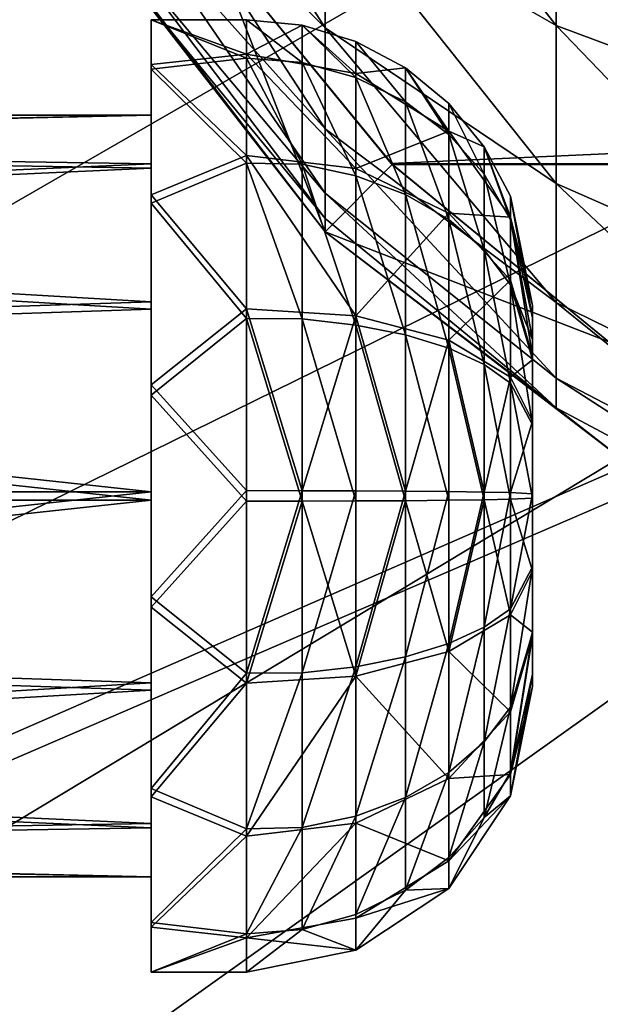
# Model space of a CAD drawing. Header units: metres. Extents: x -1004 to 0, y -808 to 0.
# Tile 62 of 160: x -742 to -712, y -174 to -123. Entities that reach past the tile are written whole.
import ezdxf

# ---------------------------------------------------------------- set-up
doc = ezdxf.new("R2010")
doc.units = ezdxf.units.M

msp = doc.modelspace()

# ---------------------------------------------------------------- linework, layer by layer
at = {"layer": 'None012310'}
for points in [[(-502.018646, -55.05748, 2077.158447), (-932.118103, -108.3162, 2112.660645), (-918.387695, -133.430511, 2129.401611)], [(-918.387695, -133.430511, 2129.401611), (-901.755127, -155.084702, 2143.836426), (-502.018646, -55.05748, 2077.158447)], [(-901.755127, -155.084702, 2143.836426), (-820.791748, -194.333847, 2169.999756), (-502.018646, -55.05748, 2077.158447)], [(-502.018646, -55.05748, 2077.158447), (-820.791748, -194.333847, 2169.999756), (-502.018646, -194.333847, 2169.999756)], [(-914.9198, -137.676178, 2128.745361), (-928.7276, -113.098167, 2112.361572), (-502.018646, -57.672649, 2075.415039)], [(-502.018646, -57.672649, 2075.415039), (-898.363892, -158.604187, 2142.695801), (-914.9198, -137.676178, 2128.745361)], [(-820.791748, -195.279739, 2167.143799), (-898.363892, -158.604187, 2142.695801), (-502.018646, -57.672649, 2075.415039)], [(-502.018646, -195.279739, 2167.143799), (-820.791748, -195.279739, 2167.143799), (-502.018646, -57.672649, 2075.415039)]]:
    msp.add_3dface(points, dxfattribs=at)
at = {"layer": 'None012318'}
for points in [[(-713.967712, -112.894119, 2230.682129), (-726.085144, -107.458107, 2222.358398), (-713.967712, -122.940483, 2222.64209)], [(-726.085144, -107.458107, 2222.358398), (-726.085144, -116.00267, 2215.520264), (-713.967712, -122.940483, 2222.64209)], [(-726.085144, -116.00267, 2215.520264), (-736.02771, -107.547249, 2206.840332), (-726.085144, -123.062119, 2207.157471)], [(-736.02771, -107.547249, 2206.840332), (-736.02771, -113.094513, 2200.269043), (-726.085144, -123.062119, 2207.157471)], [(-726.085144, -123.062119, 2207.157471), (-736.02771, -113.094513, 2200.269043), (-726.085144, -128.380066, 2197.617188)], [(-736.02771, -113.094513, 2200.269043), (-736.02771, -117.273315, 2192.772461), (-726.085144, -128.380066, 2197.617188)], [(-700.131287, -116.939621, 2236.876465), (-713.967712, -112.894119, 2230.682129), (-700.131287, -128.103622, 2227.942139)], [(-713.967712, -112.894119, 2230.682129), (-713.967712, -122.940483, 2222.64209), (-700.131287, -128.103622, 2227.942139)], [(-713.967712, -122.940483, 2222.64209), (-726.085144, -116.00267, 2215.520264), (-713.967712, -131.240707, 2212.80957)], [(-726.085144, -116.00267, 2215.520264), (-726.085144, -123.062119, 2207.157471), (-713.967712, -131.240707, 2212.80957)], [(-726.085144, -133.772263, 2150), (-736.03418, -120.960068, 2176.16333), (-738.798645, -117.198036, 2150)], [(-726.085144, -133.772263, 2150), (-738.798645, -117.198036, 2150), (-731.880615, -118.876572, 2150)], [(-726.085144, -128.380066, 2197.617188), (-736.02771, -117.273315, 2192.772461), (-726.085144, -131.751526, 2187.269775)], [(-736.02771, -117.273315, 2192.772461), (-736.02771, -119.922577, 2184.641602), (-726.085144, -131.751526, 2187.269775)], [(-731.884155, -118.871262, 2175), (-722.619934, -130.188736, 2175), (-731.880615, -118.876572, 2150)], [(-731.884155, -118.871262, 2175), (-472.149017, -118.871262, 2175), (-722.619934, -130.188736, 2175)], [(-726.085144, -133.772263, 2150), (-731.880615, -118.876572, 2150), (-722.565857, -130.242935, 2150)], [(-731.880615, -118.876572, 2150), (-722.619934, -130.188736, 2175), (-722.565857, -130.242935, 2175)], [(-722.565857, -130.242935, 2175), (-722.562866, -130.245926, 2175), (-731.880615, -118.876572, 2150)], [(-722.562866, -130.245926, 2175), (-722.565857, -130.242935, 2150), (-731.880615, -118.876572, 2150)], [(-472.149017, -118.871262, 2175), (-481.467346, -130.242935, 2175), (-722.619934, -130.188736, 2175)], [(-736.02771, -119.922577, 2184.641602), (-736.03418, -120.960068, 2176.16333), (-726.085144, -133.078842, 2176.480713)], [(-726.085144, -131.751526, 2187.269775), (-736.02771, -119.922577, 2184.641602), (-726.085144, -133.078842, 2176.480713)], [(-726.085144, -133.078842, 2176.480713), (-736.03418, -120.960068, 2176.16333), (-726.085144, -133.772263, 2150)], [(-700.131287, -128.103622, 2227.942139), (-713.967712, -122.940483, 2222.64209), (-700.131287, -137.32724, 2217.015869)], [(-713.967712, -122.940483, 2222.64209), (-713.967712, -131.240707, 2212.80957), (-700.131287, -137.32724, 2217.015869)], [(-713.967712, -131.240707, 2212.80957), (-726.085144, -123.062119, 2207.157471), (-713.967712, -137.493347, 2201.592529)], [(-726.085144, -123.062119, 2207.157471), (-726.085144, -128.380066, 2197.617188), (-713.967712, -137.493347, 2201.592529)], [(-713.967712, -137.493347, 2201.592529), (-726.085144, -128.380066, 2197.617188), (-713.967712, -141.457367, 2189.42627)], [(-726.085144, -128.380066, 2197.617188), (-726.085144, -131.751526, 2187.269775), (-713.967712, -141.457367, 2189.42627)], [(-711.204651, -139.563843, 2150), (-726.085144, -133.772263, 2150), (-722.565857, -130.242935, 2150)], [(-722.619934, -130.188736, 2175), (-481.467346, -130.242935, 2175), (-722.565857, -130.242935, 2175)], [(-722.562866, -130.245926, 2175), (-711.187012, -139.575592, 2175), (-722.565857, -130.242935, 2150)], [(-711.187012, -139.575592, 2175), (-711.204651, -139.563843, 2150), (-722.565857, -130.242935, 2150)], [(-481.467346, -130.242935, 2175), (-722.562866, -130.245926, 2175), (-722.565857, -130.242935, 2175)], [(-481.467346, -130.242935, 2175), (-481.470337, -130.245926, 2175), (-722.562866, -130.245926, 2175)], [(-481.470337, -130.245926, 2175), (-711.187012, -139.575592, 2175), (-722.562866, -130.245926, 2175)], [(-700.131287, -137.32724, 2217.015869), (-713.967712, -131.240707, 2212.80957), (-700.131287, -144.275467, 2204.550781)], [(-713.967712, -131.240707, 2212.80957), (-713.967712, -137.493347, 2201.592529), (-700.131287, -144.275467, 2204.550781)], [(-713.967712, -141.457367, 2189.42627), (-726.085144, -131.751526, 2187.269775), (-713.962219, -143.02446, 2176.741211)], [(-726.085144, -131.751526, 2187.269775), (-726.085144, -133.078842, 2176.480713), (-713.962219, -143.02446, 2176.741211)], [(-713.962219, -143.02446, 2176.741211), (-726.085144, -133.078842, 2176.480713), (-726.085144, -133.772263, 2150)], [(-713.962219, -143.02446, 2176.741211), (-726.085144, -133.772263, 2150), (-709.516602, -146.490112, 2150)], [(-709.516602, -146.490112, 2150), (-726.085144, -133.772263, 2150), (-711.204651, -139.563843, 2150)], [(-700.131287, -144.275467, 2204.550781), (-713.967712, -137.493347, 2201.592529), (-700.131287, -148.680496, 2191.03125)], [(-713.967712, -137.493347, 2201.592529), (-713.967712, -141.457367, 2189.42627), (-700.131287, -148.680496, 2191.03125)], [(-700.131287, -148.680496, 2191.03125), (-713.967712, -141.457367, 2189.42627), (-700.131287, -150.414719, 2176.934814)], [(-713.967712, -141.457367, 2189.42627), (-713.962219, -143.02446, 2176.741211), (-700.131287, -150.414719, 2176.934814)], [(-700.131287, -150.414719, 2176.934814), (-713.962219, -143.02446, 2176.741211), (-709.516602, -146.490112, 2150)]]:
    msp.add_3dface(points, dxfattribs=at)
at = {"layer": 'None012323'}
for points in [[(-735.21582, -125.243507, 1775.465454), (-735.21582, -122.647308, 1764.646484), (-735.21582, -127.646996, 1764.590942)], [(-735.21582, -122.647308, 1764.646484), (-735.21582, -125.002357, 1753.772583), (-735.21582, -127.646996, 1764.590942)], [(-730.21582, -122.647308, 1764.646484), (-730.21582, -124.443855, 1755.058838), (-735.21582, -122.647308, 1764.646484)], [(-730.21582, -124.443855, 1755.058838), (-735.21582, -125.002357, 1753.772583), (-735.21582, -122.647308, 1764.646484)], [(-730.21582, -122.647308, 1764.646484), (-735.21582, -122.647308, 1764.646484), (-730.21582, -124.656548, 1774.191895)], [(-735.21582, -122.647308, 1764.646484), (-735.21582, -125.243507, 1775.465454), (-730.21582, -124.656548, 1774.191895)], [(-727.295166, -122.934387, 1764.643311), (-730.21582, -122.647308, 1764.646484), (-727.295532, -124.886101, 1773.99231)], [(-730.21582, -122.647308, 1764.646484), (-730.21582, -124.656548, 1774.191895), (-727.295532, -124.886101, 1773.99231)], [(-730.21582, -122.647308, 1764.646484), (-727.295166, -122.934387, 1764.643311), (-730.21582, -124.443855, 1755.058838)], [(-727.295166, -122.934387, 1764.643311), (-724.475586, -125.470367, 1755.567749), (-730.21582, -124.443855, 1755.058838)], [(-727.295166, -122.934387, 1764.643311), (-727.295532, -124.886101, 1773.99231), (-724.475586, -125.671486, 1773.660278)], [(-724.475952, -123.788902, 1764.633789), (-727.295166, -122.934387, 1764.643311), (-724.475586, -125.671486, 1773.660278)], [(-727.295166, -122.934387, 1764.643311), (-724.475952, -123.788902, 1764.633789), (-724.475586, -125.470367, 1755.567749)], [(-721.881042, -125.175926, 1764.618408), (-724.475952, -123.788902, 1764.633789), (-721.881287, -126.949303, 1773.119873)], [(-724.475952, -123.788902, 1764.633789), (-724.475586, -125.671486, 1773.660278), (-721.881287, -126.949303, 1773.119873)], [(-724.475586, -125.470367, 1755.567749), (-724.475952, -123.788902, 1764.633789), (-721.881042, -125.175926, 1764.618408)], [(-730.21582, -124.443855, 1755.058838), (-730.21582, -129.77269, 1746.88855), (-735.21582, -125.002357, 1753.772583)], [(-730.21582, -129.77269, 1746.88855), (-730.21582, -124.443855, 1755.058838), (-724.475586, -130.462189, 1747.81604)], [(-730.21582, -124.443855, 1755.058838), (-724.475586, -125.470367, 1755.567749), (-724.475586, -130.462189, 1747.81604)], [(-730.21582, -124.656548, 1774.191895), (-735.21582, -125.243507, 1775.465454), (-730.21582, -130.16568, 1782.241699)], [(-735.21582, -127.646996, 1764.590942), (-735.21582, -125.002357, 1753.772583), (-735.21582, -130.215164, 1754.561768)], [(-735.21582, -125.002357, 1753.772583), (-735.21582, -131.842209, 1744.997314), (-735.21582, -130.215164, 1754.561768)], [(-730.21582, -129.77269, 1746.88855), (-735.21582, -131.842209, 1744.997314), (-735.21582, -125.002357, 1753.772583)], [(-727.295532, -124.886101, 1773.99231), (-730.21582, -124.656548, 1774.191895), (-727.295532, -130.233551, 1781.904175)], [(-730.21582, -124.656548, 1774.191895), (-730.21582, -130.16568, 1782.241699), (-727.295532, -130.233551, 1781.904175)], [(-724.475586, -125.671486, 1773.660278), (-727.295532, -124.886101, 1773.99231), (-724.475586, -130.834412, 1781.299072)], [(-727.295532, -124.886101, 1773.99231), (-727.295532, -130.233551, 1781.904175), (-724.475586, -130.834412, 1781.299072)], [(-735.21582, -132.276749, 1784.086426), (-735.21582, -125.243507, 1775.465454), (-735.21582, -130.437485, 1774.560547)], [(-735.21582, -130.437485, 1774.560547), (-735.21582, -125.243507, 1775.465454), (-735.21582, -127.646996, 1764.590942)], [(-735.21582, -125.243507, 1775.465454), (-735.21582, -132.276749, 1784.086426), (-730.21582, -130.16568, 1782.241699)], [(-719.609253, -128.492615, 1756.767212), (-724.475586, -125.470367, 1755.567749), (-721.881042, -125.175926, 1764.618408)], [(-724.475586, -130.462189, 1747.81604), (-724.475586, -125.470367, 1755.567749), (-719.609253, -128.492615, 1756.767212)], [(-721.881042, -125.175926, 1764.618408), (-721.881287, -126.949303, 1773.119873), (-719.609253, -128.666321, 1772.393921)], [(-719.609253, -127.040428, 1764.597656), (-721.881042, -125.175926, 1764.618408), (-719.609253, -128.666321, 1772.393921)], [(-721.881042, -125.175926, 1764.618408), (-719.609253, -127.040428, 1764.597656), (-719.609253, -128.492615, 1756.767212)], [(-721.881287, -126.949303, 1773.119873), (-724.475586, -125.671486, 1773.660278), (-721.881287, -131.811996, 1780.314575)], [(-724.475586, -125.671486, 1773.660278), (-724.475586, -130.834412, 1781.299072), (-721.881287, -131.811996, 1780.314575)], [(-719.609253, -128.666321, 1772.393921), (-721.881287, -126.949303, 1773.119873), (-719.609253, -133.125595, 1778.991699)], [(-721.881287, -126.949303, 1773.119873), (-721.881287, -131.811996, 1780.314575), (-719.609253, -133.125595, 1778.991699)], [(-717.744629, -129.312103, 1764.572388), (-719.609253, -127.040428, 1764.597656), (-717.744995, -130.758926, 1771.509033)], [(-719.609253, -127.040428, 1764.597656), (-719.609253, -128.666321, 1772.393921), (-717.744995, -130.758926, 1771.509033)], [(-719.609253, -127.040428, 1764.597656), (-717.744629, -129.312103, 1764.572388), (-719.609253, -128.492615, 1756.767212)], [(-805.718384, -127.646996, 1764.590942), (-805.718384, -129.254532, 1772.227173), (-735.21582, -127.646996, 1764.590942)], [(-805.718384, -129.254532, 1772.227173), (-735.21582, -130.437485, 1774.560547), (-735.21582, -127.646996, 1764.590942)], [(-805.718384, -127.646996, 1764.590942), (-735.21582, -127.646996, 1764.590942), (-805.718384, -129.084244, 1756.920776)], [(-735.21582, -127.646996, 1764.590942), (-735.21582, -130.215164, 1754.561768), (-805.718384, -129.084244, 1756.920776)], [(-719.609253, -132.804108, 1750.072021), (-724.475586, -130.462189, 1747.81604), (-719.609253, -128.492615, 1756.767212)], [(-719.609253, -128.492615, 1756.767212), (-717.744629, -129.312103, 1764.572388), (-716.357666, -133.015717, 1758.562378)], [(-719.609253, -128.492615, 1756.767212), (-716.357666, -133.015717, 1758.562378), (-719.609253, -132.804108, 1750.072021)], [(-717.744995, -130.758926, 1771.509033), (-719.609253, -128.666321, 1772.393921), (-717.744995, -134.726547, 1777.379395)], [(-719.609253, -128.666321, 1772.393921), (-719.609253, -133.125595, 1778.991699), (-717.744995, -134.726547, 1777.379395)], [(-805.718384, -129.084244, 1756.920776), (-735.21582, -130.215164, 1754.561768), (-805.718384, -133.347336, 1750.384644)], [(-805.718384, -129.254532, 1772.227173), (-805.718384, -133.661789, 1778.666992), (-735.21582, -130.437485, 1774.560547)], [(-717.744629, -129.312103, 1764.572388), (-717.744995, -130.758926, 1771.509033), (-716.357666, -133.148407, 1770.498657)], [(-716.357544, -131.906815, 1764.543579), (-717.744629, -129.312103, 1764.572388), (-716.357666, -133.148407, 1770.498657)], [(-717.744629, -129.312103, 1764.572388), (-716.357544, -131.906815, 1764.543579), (-716.357666, -133.015717, 1758.562378)], [(-735.21582, -130.215164, 1754.561768), (-735.21582, -137.453842, 1747.1604), (-805.718384, -133.347336, 1750.384644)], [(-730.21582, -129.77269, 1746.88855), (-730.21582, -137.822525, 1741.379395), (-735.21582, -131.842209, 1744.997314)], [(-730.21582, -130.16568, 1782.241699), (-735.21582, -132.276749, 1784.086426), (-730.21582, -138.336014, 1787.570557)], [(-735.21582, -130.215164, 1754.561768), (-735.21582, -131.842209, 1744.997314), (-735.21582, -137.453842, 1747.1604)], [(-730.21582, -137.822525, 1741.379395), (-730.21582, -129.77269, 1746.88855), (-724.475586, -138.183762, 1742.519897)], [(-730.21582, -129.77269, 1746.88855), (-724.475586, -130.462189, 1747.81604), (-724.475586, -138.183762, 1742.519897)], [(-727.295532, -138.351059, 1787.210571), (-730.21582, -130.16568, 1782.241699), (-730.21582, -138.336014, 1787.570557)], [(-727.295532, -130.233551, 1781.904175), (-730.21582, -130.16568, 1782.241699), (-727.295532, -138.351059, 1787.210571)], [(-724.475586, -130.834412, 1781.299072), (-727.295532, -130.233551, 1781.904175), (-724.475586, -138.671799, 1786.422363)], [(-727.295532, -130.233551, 1781.904175), (-727.295532, -138.351059, 1787.210571), (-724.475586, -138.671799, 1786.422363)], [(-805.718384, -133.661789, 1778.666992), (-735.21582, -137.838913, 1781.799194), (-735.21582, -130.437485, 1774.560547)], [(-735.21582, -137.838913, 1781.799194), (-735.21582, -132.276749, 1784.086426), (-735.21582, -130.437485, 1774.560547)], [(-724.475586, -138.183762, 1742.519897), (-724.475586, -130.462189, 1747.81604), (-719.609253, -132.804108, 1750.072021)], [(-716.357666, -133.148407, 1770.498657), (-717.744995, -130.758926, 1771.509033), (-716.357666, -136.554596, 1775.53833)], [(-717.744995, -130.758926, 1771.509033), (-717.744995, -134.726547, 1777.379395), (-716.357666, -136.554596, 1775.53833)], [(-721.881287, -131.811996, 1780.314575), (-724.475586, -130.834412, 1781.299072), (-721.881287, -139.193649, 1785.139893)], [(-724.475586, -130.834412, 1781.299072), (-724.475586, -138.671799, 1786.422363), (-721.881287, -139.193649, 1785.139893)], [(-719.609253, -133.125595, 1778.991699), (-721.881287, -131.811996, 1780.314575), (-719.609253, -139.894852, 1783.416748)], [(-721.881287, -131.811996, 1780.314575), (-721.881287, -139.193649, 1785.139893), (-719.609253, -139.894852, 1783.416748)], [(-735.21582, -131.842209, 1744.997314), (-735.21582, -141.812149, 1740.058716), (-735.21582, -137.453842, 1747.1604)], [(-730.21582, -137.822525, 1741.379395), (-735.21582, -141.812149, 1740.058716), (-735.21582, -131.842209, 1744.997314)], [(-735.21582, -142.354004, 1788.802124), (-735.21582, -132.276749, 1784.086426), (-735.21582, -137.838913, 1781.799194)], [(-735.21582, -132.276749, 1784.086426), (-735.21582, -142.354004, 1788.802124), (-730.21582, -138.336014, 1787.570557)], [(-716.357544, -131.906815, 1764.543579), (-716.357666, -133.148407, 1770.498657), (-715.21582, -138.291733, 1767.904419)], [(-716.357544, -131.906815, 1764.543579), (-715.21582, -137.646378, 1764.479736), (-716.357666, -133.015717, 1758.562378)], [(-715.21582, -137.646378, 1764.479736), (-716.357544, -131.906815, 1764.543579), (-715.21582, -138.291733, 1767.904419)], [(-719.609253, -139.473328, 1745.497559), (-724.475586, -138.183762, 1742.519897), (-719.609253, -132.804108, 1750.072021)], [(-716.357666, -133.015717, 1758.562378), (-716.357666, -136.309036, 1753.448242), (-719.609253, -132.804108, 1750.072021)], [(-719.609253, -132.804108, 1750.072021), (-716.357666, -136.309036, 1753.448242), (-719.609253, -139.473328, 1745.497559)], [(-805.718384, -133.347336, 1750.384644), (-735.21582, -137.453842, 1747.1604), (-805.718384, -139.787186, 1745.977295)], [(-717.744995, -134.726547, 1777.379395), (-719.609253, -133.125595, 1778.991699), (-717.744995, -140.749435, 1781.316528)], [(-719.609253, -133.125595, 1778.991699), (-719.609253, -139.894852, 1783.416748), (-717.744995, -140.749435, 1781.316528)], [(-715.21582, -137.646378, 1764.479736), (-715.21582, -140.302902, 1757.5802), (-716.357666, -133.015717, 1758.562378)], [(-716.357666, -133.015717, 1758.562378), (-715.21582, -140.302902, 1757.5802), (-716.357666, -136.309036, 1753.448242)], [(-715.21582, -138.291733, 1767.904419), (-716.357666, -133.148407, 1770.498657), (-715.21582, -139.435745, 1770.077881)], [(-716.357666, -133.148407, 1770.498657), (-716.357666, -136.554596, 1775.53833), (-715.21582, -139.435745, 1770.077881)], [(-805.718384, -133.661789, 1778.666992), (-805.718384, -140.197998, 1782.930054), (-735.21582, -137.838913, 1781.799194)], [(-716.357666, -136.554596, 1775.53833), (-717.744995, -134.726547, 1777.379395), (-716.357666, -141.725266, 1778.918457)], [(-717.744995, -134.726547, 1777.379395), (-717.744995, -140.749435, 1781.316528), (-716.357666, -141.725266, 1778.918457)], [(-716.357666, -136.309036, 1753.448242), (-716.357666, -141.40329, 1749.954102), (-719.609253, -139.473328, 1745.497559)], [(-715.21582, -140.302902, 1757.5802), (-715.21582, -140.496536, 1757.376587), (-716.357666, -136.309036, 1753.448242)], [(-716.357666, -136.309036, 1753.448242), (-715.21582, -140.496536, 1757.376587), (-716.357666, -141.40329, 1749.954102)], [(-715.21582, -139.435745, 1770.077881), (-716.357666, -136.554596, 1775.53833), (-715.21582, -140.455612, 1771.318604)], [(-716.357666, -136.554596, 1775.53833), (-715.21582, -143.921753, 1773.649292), (-715.21582, -140.455612, 1771.318604)], [(-716.357666, -141.725266, 1778.918457), (-715.21582, -143.921753, 1773.649292), (-716.357666, -136.554596, 1775.53833)], [(-735.21582, -137.453842, 1747.1604), (-735.21582, -147.423447, 1744.369873), (-805.718384, -139.787186, 1745.977295)], [(-735.21582, -137.453842, 1747.1604), (-735.21582, -141.812149, 1740.058716), (-735.21582, -147.423447, 1744.369873)], [(-805.718384, -140.197998, 1782.930054), (-735.21582, -147.868073, 1784.367432), (-735.21582, -137.838913, 1781.799194)], [(-730.21582, -137.822525, 1741.379395), (-730.21582, -147.367859, 1739.370117), (-735.21582, -141.812149, 1740.058716)], [(-735.21582, -147.868073, 1784.367432), (-735.21582, -142.354004, 1788.802124), (-735.21582, -137.838913, 1781.799194)], [(-724.475586, -138.183762, 1742.519897), (-727.295532, -147.371078, 1739.659302), (-730.21582, -137.822525, 1741.379395)], [(-727.295532, -147.371078, 1739.659302), (-730.21582, -147.367859, 1739.370117), (-730.21582, -137.822525, 1741.379395)], [(-715.21582, -140.302902, 1757.5802), (-715.21582, -137.646378, 1764.479736), (-715.21582, -157.645142, 1764.257446)], [(-715.21582, -137.646378, 1764.479736), (-715.21582, -138.291733, 1767.904419), (-715.21582, -157.645142, 1764.257446)], [(-730.21582, -138.336014, 1787.570557), (-735.21582, -142.354004, 1788.802124), (-730.21582, -147.92366, 1789.367065)], [(-727.295532, -147.920441, 1789.078003), (-727.295532, -138.351059, 1787.210571), (-730.21582, -138.336014, 1787.570557)], [(-730.21582, -138.336014, 1787.570557), (-730.21582, -147.92366, 1789.367065), (-727.295532, -147.920441, 1789.078003)], [(-724.475586, -147.380554, 1740.511963), (-727.295532, -147.371078, 1739.659302), (-724.475586, -138.183762, 1742.519897)], [(-724.475586, -147.910965, 1788.225342), (-727.295532, -138.351059, 1787.210571), (-727.295532, -147.920441, 1789.078003)], [(-724.475586, -138.671799, 1786.422363), (-727.295532, -138.351059, 1787.210571), (-724.475586, -147.910965, 1788.225342)], [(-721.881287, -147.395981, 1741.89917), (-724.475586, -138.183762, 1742.519897), (-719.609253, -139.473328, 1745.497559)], [(-721.881287, -147.395981, 1741.89917), (-724.475586, -147.380554, 1740.511963), (-724.475586, -138.183762, 1742.519897)], [(-715.21582, -157.645142, 1764.257446), (-715.21582, -138.291733, 1767.904419), (-715.21582, -139.435745, 1770.077881)], [(-721.881287, -139.193649, 1785.139893), (-724.475586, -138.671799, 1786.422363), (-721.881287, -147.895538, 1786.838013)], [(-724.475586, -138.671799, 1786.422363), (-724.475586, -147.910965, 1788.225342), (-721.881287, -147.895538, 1786.838013)], [(-719.609253, -139.894852, 1783.416748), (-721.881287, -139.193649, 1785.139893), (-719.609253, -147.874817, 1784.973999)], [(-721.881287, -139.193649, 1785.139893), (-721.881287, -147.895538, 1786.838013), (-719.609253, -147.874817, 1784.973999)], [(-719.609253, -147.416702, 1743.763306), (-721.881287, -147.395981, 1741.89917), (-719.609253, -139.473328, 1745.497559)], [(-719.609253, -147.416702, 1743.763306), (-719.609253, -139.473328, 1745.497559), (-717.744995, -147.441956, 1746.035156)], [(-719.609253, -139.473328, 1745.497559), (-716.357666, -141.40329, 1749.954102), (-717.744995, -147.441956, 1746.035156)], [(-715.21582, -157.645142, 1764.257446), (-715.21582, -139.435745, 1770.077881), (-715.21582, -154.988632, 1771.156982)], [(-715.21582, -139.435745, 1770.077881), (-715.21582, -140.455612, 1771.318604), (-715.21582, -154.988632, 1771.156982)], [(-805.718384, -139.787186, 1745.977295), (-735.21582, -147.423447, 1744.369873), (-805.718384, -147.423447, 1744.369873)], [(-717.744995, -140.749435, 1781.316528), (-719.609253, -139.894852, 1783.416748), (-717.744995, -147.849564, 1782.702026)], [(-719.609253, -139.894852, 1783.416748), (-719.609253, -147.874817, 1784.973999), (-717.744995, -147.849564, 1782.702026)], [(-805.718384, -140.197998, 1782.930054), (-805.718384, -147.868088, 1784.36731), (-735.21582, -147.868073, 1784.367432)], [(-715.21582, -140.496536, 1757.376587), (-715.21582, -143.71637, 1755.172974), (-716.357666, -141.40329, 1749.954102)], [(-715.21582, -157.645142, 1764.257446), (-715.21582, -156.999786, 1760.832764), (-715.21582, -140.302902, 1757.5802)], [(-715.21582, -156.999786, 1760.832764), (-715.21582, -154.835907, 1757.418701), (-715.21582, -140.302902, 1757.5802)], [(-715.21582, -140.302902, 1757.5802), (-715.21582, -154.835907, 1757.418701), (-715.21582, -140.496536, 1757.376587)], [(-715.21582, -154.988632, 1771.156982), (-715.21582, -140.455612, 1771.318604), (-715.21582, -154.794998, 1771.360718)], [(-715.21582, -140.455612, 1771.318604), (-715.21582, -151.575165, 1773.564331), (-715.21582, -154.794998, 1771.360718)], [(-715.21582, -140.455612, 1771.318604), (-715.21582, -143.921753, 1773.649292), (-715.21582, -151.575165, 1773.564331)], [(-715.21582, -154.835907, 1757.418701), (-715.21582, -143.71637, 1755.172974), (-715.21582, -140.496536, 1757.376587)], [(-716.357666, -141.725266, 1778.918457), (-717.744995, -140.749435, 1781.316528), (-716.357666, -147.820724, 1780.10791)], [(-717.744995, -140.749435, 1781.316528), (-717.744995, -147.849564, 1782.702026), (-716.357666, -147.820724, 1780.10791)], [(-717.744995, -147.441956, 1746.035156), (-716.357666, -141.40329, 1749.954102), (-716.357666, -147.470795, 1748.629395)], [(-716.357666, -141.40329, 1749.954102), (-715.21582, -143.71637, 1755.172974), (-716.357666, -147.470795, 1748.629395)], [(-735.21582, -141.812149, 1740.058716), (-735.21582, -152.937515, 1739.935059), (-735.21582, -147.423447, 1744.369873)], [(-730.21582, -147.367859, 1739.370117), (-735.21582, -152.937515, 1739.935059), (-735.21582, -141.812149, 1740.058716)], [(-716.357666, -147.820724, 1780.10791), (-715.21582, -147.756912, 1774.368042), (-716.357666, -141.725266, 1778.918457)], [(-715.21582, -147.756912, 1774.368042), (-715.21582, -143.921753, 1773.649292), (-716.357666, -141.725266, 1778.918457)], [(-735.21582, -153.47937, 1788.678467), (-735.21582, -142.354004, 1788.802124), (-735.21582, -147.868073, 1784.367432)], [(-735.21582, -142.354004, 1788.802124), (-735.21582, -153.47937, 1788.678467), (-730.21582, -147.92366, 1789.367065)], [(-715.21582, -143.71637, 1755.172974), (-715.21582, -147.534607, 1754.369263), (-716.357666, -147.470795, 1748.629395)], [(-715.21582, -154.835907, 1757.418701), (-715.21582, -151.369766, 1755.087891), (-715.21582, -143.71637, 1755.172974)], [(-715.21582, -151.369766, 1755.087891), (-715.21582, -147.534607, 1754.369263), (-715.21582, -143.71637, 1755.172974)], [(-715.21582, -143.921753, 1773.649292), (-715.21582, -147.756912, 1774.368042), (-715.21582, -151.575165, 1773.564331)], [(-735.21582, -147.423447, 1744.369873), (-805.718384, -155.093552, 1745.807129), (-805.718384, -147.423447, 1744.369873)], [(-735.21582, -147.423447, 1744.369873), (-735.21582, -157.452606, 1746.937988), (-805.718384, -155.093552, 1745.807129)], [(-730.21582, -147.367859, 1739.370117), (-730.21582, -156.955521, 1741.166748), (-735.21582, -152.937515, 1739.935059)], [(-735.21582, -147.423447, 1744.369873), (-735.21582, -152.937515, 1739.935059), (-735.21582, -157.452606, 1746.937988)], [(-730.21582, -156.955521, 1741.166748), (-730.21582, -147.367859, 1739.370117), (-727.295532, -147.371078, 1739.659302)], [(-727.295532, -156.94046, 1741.526611), (-730.21582, -156.955521, 1741.166748), (-727.295532, -147.371078, 1739.659302)], [(-727.295532, -147.371078, 1739.659302), (-724.475586, -147.380554, 1740.511963), (-727.295532, -156.94046, 1741.526611)], [(-727.295532, -156.94046, 1741.526611), (-724.475586, -147.380554, 1740.511963), (-724.475586, -156.61972, 1742.314941)], [(-724.475586, -156.61972, 1742.314941), (-724.475586, -147.380554, 1740.511963), (-721.881287, -147.395981, 1741.89917)], [(-721.881287, -156.09787, 1743.59729), (-724.475586, -156.61972, 1742.314941), (-721.881287, -147.395981, 1741.89917)], [(-721.881287, -156.09787, 1743.59729), (-721.881287, -147.395981, 1741.89917), (-719.609253, -147.416702, 1743.763306)], [(-719.609253, -155.396667, 1745.320557), (-721.881287, -156.09787, 1743.59729), (-719.609253, -147.416702, 1743.763306)], [(-719.609253, -147.416702, 1743.763306), (-717.744995, -147.441956, 1746.035156), (-719.609253, -155.396667, 1745.320557)], [(-717.744995, -147.441956, 1746.035156), (-717.744995, -154.542084, 1747.420776), (-719.609253, -155.396667, 1745.320557)], [(-717.744995, -147.849564, 1782.702026), (-719.609253, -155.818192, 1783.239746), (-716.357666, -153.888229, 1778.783203)], [(-717.744995, -147.849564, 1782.702026), (-719.609253, -147.874817, 1784.973999), (-719.609253, -155.818192, 1783.239746)], [(-717.744995, -147.441956, 1746.035156), (-716.357666, -147.470795, 1748.629395), (-717.744995, -154.542084, 1747.420776)], [(-717.744995, -154.542084, 1747.420776), (-716.357666, -147.470795, 1748.629395), (-716.357666, -153.566254, 1749.818848)], [(-716.357666, -147.820724, 1780.10791), (-717.744995, -147.849564, 1782.702026), (-716.357666, -153.888229, 1778.783203)], [(-716.357666, -147.470795, 1748.629395), (-715.21582, -147.534607, 1754.369263), (-716.357666, -153.566254, 1749.818848)], [(-715.21582, -147.534607, 1754.369263), (-715.21582, -151.369766, 1755.087891), (-716.357666, -153.566254, 1749.818848)], [(-715.21582, -151.575165, 1773.564331), (-715.21582, -147.756912, 1774.368042), (-716.357666, -147.820724, 1780.10791)], [(-716.357666, -153.888229, 1778.783203), (-715.21582, -151.575165, 1773.564331), (-716.357666, -147.820724, 1780.10791)], [(-805.718384, -147.868088, 1784.36731), (-805.718384, -155.504318, 1782.759888), (-735.21582, -147.868073, 1784.367432)], [(-735.21582, -147.868073, 1784.367432), (-805.718384, -155.504318, 1782.759888), (-735.21582, -157.837677, 1781.576904)], [(-735.21582, -157.837677, 1781.576904), (-735.21582, -153.47937, 1788.678467), (-735.21582, -147.868073, 1784.367432)], [(-730.21582, -147.92366, 1789.367065), (-735.21582, -153.47937, 1788.678467), (-730.21582, -157.468994, 1787.357788)], [(-730.21582, -147.92366, 1789.367065), (-730.21582, -157.468994, 1787.357788), (-727.295532, -147.920441, 1789.078003)], [(-727.295532, -147.920441, 1789.078003), (-730.21582, -157.468994, 1787.357788), (-724.475586, -157.107758, 1786.217407)], [(-724.475586, -157.107758, 1786.217407), (-724.475586, -147.910965, 1788.225342), (-727.295532, -147.920441, 1789.078003)], [(-719.609253, -155.818192, 1783.239746), (-721.881287, -147.895538, 1786.838013), (-724.475586, -157.107758, 1786.217407)], [(-721.881287, -147.895538, 1786.838013), (-724.475586, -147.910965, 1788.225342), (-724.475586, -157.107758, 1786.217407)], [(-719.609253, -147.874817, 1784.973999), (-721.881287, -147.895538, 1786.838013), (-719.609253, -155.818192, 1783.239746)], [(-716.357666, -153.566254, 1749.818848), (-715.21582, -151.369766, 1755.087891), (-716.357666, -158.736923, 1753.198853)], [(-715.21582, -151.369766, 1755.087891), (-715.21582, -154.835907, 1757.418701), (-716.357666, -158.736923, 1753.198853)], [(-715.21582, -154.794998, 1771.360718), (-715.21582, -151.575165, 1773.564331), (-716.357666, -153.888229, 1778.783203)], [(-735.21582, -152.937515, 1739.935059), (-735.21582, -163.014771, 1744.650757), (-735.21582, -157.452606, 1746.937988)], [(-730.21582, -156.955521, 1741.166748), (-735.21582, -163.014771, 1744.650757), (-735.21582, -152.937515, 1739.935059)], [(-735.21582, -163.44931, 1783.73999), (-735.21582, -153.47937, 1788.678467), (-735.21582, -157.837677, 1781.576904)], [(-735.21582, -153.47937, 1788.678467), (-735.21582, -163.44931, 1783.73999), (-730.21582, -157.468994, 1787.357788)], [(-716.357666, -153.888229, 1778.783203), (-719.609253, -155.818192, 1783.239746), (-716.357666, -158.982483, 1775.289063)], [(-717.744995, -160.564987, 1751.35791), (-717.744995, -154.542084, 1747.420776), (-716.357666, -153.566254, 1749.818848)], [(-716.357666, -158.736923, 1753.198853), (-717.744995, -160.564987, 1751.35791), (-716.357666, -153.566254, 1749.818848)], [(-716.357666, -158.982483, 1775.289063), (-715.21582, -154.794998, 1771.360718), (-716.357666, -153.888229, 1778.783203)], [(-719.609253, -155.396667, 1745.320557), (-717.744995, -154.542084, 1747.420776), (-719.609253, -162.165924, 1749.745605)], [(-717.744995, -154.542084, 1747.420776), (-717.744995, -160.564987, 1751.35791), (-719.609253, -162.165924, 1749.745605)], [(-715.21582, -154.988632, 1771.156982), (-715.21582, -154.794998, 1771.360718), (-716.357666, -158.982483, 1775.289063)], [(-716.357666, -158.736923, 1753.198853), (-715.21582, -154.835907, 1757.418701), (-716.357666, -162.143112, 1758.238525)], [(-715.21582, -154.835907, 1757.418701), (-715.21582, -156.999786, 1760.832764), (-716.357666, -162.143112, 1758.238525)], [(-715.21582, -157.645142, 1764.257446), (-715.21582, -154.988632, 1771.156982), (-716.357666, -162.275803, 1770.174927)], [(-716.357666, -162.275803, 1770.174927), (-715.21582, -154.988632, 1771.156982), (-716.357666, -158.982483, 1775.289063)], [(-735.21582, -157.452606, 1746.937988), (-805.718384, -161.629791, 1750.07019), (-805.718384, -155.093552, 1745.807129)], [(-805.718384, -155.504318, 1782.759888), (-805.718384, -161.944183, 1778.352661), (-735.21582, -157.837677, 1781.576904)], [(-719.609253, -162.165924, 1749.745605), (-721.881287, -163.479523, 1748.422729), (-719.609253, -155.396667, 1745.320557)], [(-721.881287, -163.479523, 1748.422729), (-721.881287, -156.09787, 1743.59729), (-719.609253, -155.396667, 1745.320557)], [(-719.609253, -155.818192, 1783.239746), (-724.475586, -157.107758, 1786.217407), (-719.609253, -162.487411, 1778.665283)], [(-721.881287, -163.479523, 1748.422729), (-724.475586, -164.457123, 1747.43811), (-721.881287, -156.09787, 1743.59729)], [(-724.475586, -164.457123, 1747.43811), (-724.475586, -156.61972, 1742.314941), (-721.881287, -156.09787, 1743.59729)], [(-719.609253, -155.818192, 1783.239746), (-719.609253, -162.487411, 1778.665283), (-716.357666, -158.982483, 1775.289063)], [(-727.295532, -165.057983, 1746.833008), (-727.295532, -156.94046, 1741.526611), (-724.475586, -156.61972, 1742.314941)], [(-724.475586, -164.457123, 1747.43811), (-727.295532, -165.057983, 1746.833008), (-724.475586, -156.61972, 1742.314941)], [(-730.21582, -156.955521, 1741.166748), (-730.21582, -165.125839, 1746.495605), (-735.21582, -163.014771, 1744.650757)], [(-727.295532, -165.057983, 1746.833008), (-730.21582, -165.125839, 1746.495605), (-727.295532, -156.94046, 1741.526611)], [(-730.21582, -165.125839, 1746.495605), (-730.21582, -156.955521, 1741.166748), (-727.295532, -156.94046, 1741.526611)], [(-730.21582, -157.468994, 1787.357788), (-730.21582, -165.518845, 1781.848755), (-724.475586, -157.107758, 1786.217407)], [(-724.475586, -157.107758, 1786.217407), (-730.21582, -165.518845, 1781.848755), (-724.475586, -164.82933, 1780.921143)], [(-724.475586, -157.107758, 1786.217407), (-724.475586, -164.82933, 1780.921143), (-719.609253, -162.487411, 1778.665283)], [(-716.357666, -162.143112, 1758.238525), (-715.21582, -156.999786, 1760.832764), (-716.357544, -163.384705, 1764.193726)], [(-715.21582, -156.999786, 1760.832764), (-715.21582, -157.645142, 1764.257446), (-716.357544, -163.384705, 1764.193726)], [(-735.21582, -157.452606, 1746.937988), (-735.21582, -164.854034, 1754.176758), (-805.718384, -161.629791, 1750.07019)], [(-735.21582, -157.452606, 1746.937988), (-735.21582, -163.014771, 1744.650757), (-735.21582, -164.854034, 1754.176758)], [(-730.21582, -157.468994, 1787.357788), (-735.21582, -163.44931, 1783.73999), (-730.21582, -165.518845, 1781.848755)], [(-716.357544, -163.384705, 1764.193726), (-715.21582, -157.645142, 1764.257446), (-716.357666, -162.275803, 1770.174927)], [(-735.21582, -157.837677, 1781.576904), (-805.718384, -161.944183, 1778.352661), (-735.21582, -165.076355, 1774.175537)], [(-735.21582, -165.076355, 1774.175537), (-735.21582, -163.44931, 1783.73999), (-735.21582, -157.837677, 1781.576904)], [(-716.357666, -158.982483, 1775.289063), (-719.609253, -162.487411, 1778.665283), (-716.357666, -162.275803, 1770.174927)], [(-716.357666, -162.143112, 1758.238525), (-717.744995, -164.532593, 1757.228149), (-716.357666, -158.736923, 1753.198853)], [(-717.744995, -164.532593, 1757.228149), (-717.744995, -160.564987, 1751.35791), (-716.357666, -158.736923, 1753.198853)], [(-719.609253, -162.165924, 1749.745605), (-717.744995, -160.564987, 1751.35791), (-719.609253, -166.625198, 1756.343384)], [(-717.744995, -160.564987, 1751.35791), (-717.744995, -164.532593, 1757.228149), (-719.609253, -166.625198, 1756.343384)], [(-735.21582, -164.854034, 1754.176758), (-805.718384, -166.037094, 1756.51001), (-805.718384, -161.629791, 1750.07019)], [(-805.718384, -161.944183, 1778.352661), (-805.718384, -166.20723, 1771.816406), (-735.21582, -165.076355, 1774.175537)], [(-719.609253, -166.625198, 1756.343384), (-721.881287, -168.342224, 1755.61731), (-719.609253, -162.165924, 1749.745605)], [(-721.881287, -168.342224, 1755.61731), (-721.881287, -163.479523, 1748.422729), (-719.609253, -162.165924, 1749.745605)], [(-719.609253, -162.487411, 1778.665283), (-719.609253, -166.798904, 1771.969971), (-716.357666, -162.275803, 1770.174927)], [(-716.357666, -162.275803, 1770.174927), (-719.609253, -166.798904, 1771.969971), (-716.357544, -163.384705, 1764.193726)], [(-716.357666, -162.143112, 1758.238525), (-716.357544, -163.384705, 1764.193726), (-717.744995, -164.532593, 1757.228149)], [(-719.609253, -162.487411, 1778.665283), (-724.475586, -164.82933, 1780.921143), (-719.609253, -166.798904, 1771.969971)], [(-735.21582, -163.014771, 1744.650757), (-735.21582, -170.048019, 1753.271851), (-735.21582, -164.854034, 1754.176758)], [(-730.21582, -165.125839, 1746.495605), (-735.21582, -170.048019, 1753.271851), (-735.21582, -163.014771, 1744.650757)], [(-735.21582, -170.289169, 1774.964722), (-735.21582, -163.44931, 1783.73999), (-735.21582, -165.076355, 1774.175537)], [(-735.21582, -163.44931, 1783.73999), (-735.21582, -170.289169, 1774.964722), (-730.21582, -165.518845, 1781.848755)], [(-721.881287, -168.342224, 1755.61731), (-724.475586, -169.620026, 1755.077026), (-721.881287, -163.479523, 1748.422729)], [(-724.475586, -169.620026, 1755.077026), (-724.475586, -164.457123, 1747.43811), (-721.881287, -163.479523, 1748.422729)], [(-719.609253, -166.798904, 1771.969971), (-719.609253, -168.251083, 1764.139526), (-716.357544, -163.384705, 1764.193726)], [(-716.357544, -163.384705, 1764.193726), (-719.609253, -168.251083, 1764.139526), (-717.744995, -164.532593, 1757.228149)], [(-735.21582, -164.854034, 1754.176758), (-735.21582, -167.644531, 1764.146362), (-805.718384, -166.037094, 1756.51001)], [(-735.21582, -164.854034, 1754.176758), (-735.21582, -170.048019, 1753.271851), (-735.21582, -167.644531, 1764.146362)], [(-730.21582, -165.518845, 1781.848755), (-730.21582, -170.847672, 1773.678345), (-724.475586, -164.82933, 1780.921143)], [(-724.475586, -164.82933, 1780.921143), (-730.21582, -170.847672, 1773.678345), (-724.475586, -169.821152, 1773.169434)], [(-724.475586, -169.620026, 1755.077026), (-727.295532, -170.405426, 1754.744873), (-724.475586, -164.457123, 1747.43811)], [(-727.295532, -170.405426, 1754.744873), (-727.295532, -165.057983, 1746.833008), (-724.475586, -164.457123, 1747.43811)], [(-724.475586, -164.82933, 1780.921143), (-724.475586, -169.821152, 1773.169434), (-719.609253, -166.798904, 1771.969971)], [(-717.744995, -164.532593, 1757.228149), (-719.609253, -168.251083, 1764.139526), (-719.609253, -166.625198, 1756.343384)], [(-735.21582, -165.076355, 1774.175537), (-805.718384, -166.20723, 1771.816406), (-735.21582, -167.644531, 1764.146362)], [(-735.21582, -167.644531, 1764.146362), (-735.21582, -170.289169, 1774.964722), (-735.21582, -165.076355, 1774.175537)], [(-730.21582, -165.125839, 1746.495605), (-730.21582, -170.634979, 1754.54541), (-735.21582, -170.048019, 1753.271851)], [(-727.295532, -170.405426, 1754.744873), (-730.21582, -170.634979, 1754.54541), (-727.295532, -165.057983, 1746.833008)], [(-730.21582, -170.634979, 1754.54541), (-730.21582, -165.125839, 1746.495605), (-727.295532, -165.057983, 1746.833008)], [(-730.21582, -165.518845, 1781.848755), (-735.21582, -170.289169, 1774.964722), (-730.21582, -170.847672, 1773.678345)], [(-735.21582, -167.644531, 1764.146362), (-805.718384, -167.644531, 1764.146362), (-805.718384, -166.037094, 1756.51001)], [(-805.718384, -166.20723, 1771.816406), (-805.718384, -167.644531, 1764.146362), (-735.21582, -167.644531, 1764.146362)], [(-724.475586, -169.821152, 1773.169434), (-719.609253, -168.251083, 1764.139526), (-719.609253, -166.798904, 1771.969971)], [(-719.609253, -168.251083, 1764.139526), (-721.881287, -168.342224, 1755.61731), (-719.609253, -166.625198, 1756.343384)], [(-735.21582, -170.048019, 1753.271851), (-735.21582, -172.644211, 1764.090698), (-735.21582, -167.644531, 1764.146362)], [(-735.21582, -167.644531, 1764.146362), (-735.21582, -172.644211, 1764.090698), (-735.21582, -170.289169, 1774.964722)], [(-724.475586, -169.821152, 1773.169434), (-724.475952, -171.502609, 1764.103394), (-719.609253, -168.251083, 1764.139526)], [(-719.609253, -168.251083, 1764.139526), (-724.475952, -171.502609, 1764.103394), (-721.881287, -168.342224, 1755.61731)], [(-724.475952, -171.502609, 1764.103394), (-724.475586, -169.620026, 1755.077026), (-721.881287, -168.342224, 1755.61731)], [(-730.21582, -170.634979, 1754.54541), (-735.21582, -172.644211, 1764.090698), (-735.21582, -170.048019, 1753.271851)], [(-730.21582, -170.847672, 1773.678345), (-724.475952, -171.502609, 1764.103394), (-724.475586, -169.821152, 1773.169434)], [(-724.475586, -169.620026, 1755.077026), (-724.475952, -171.502609, 1764.103394), (-727.295532, -170.405426, 1754.744873)], [(-735.21582, -170.289169, 1774.964722), (-735.21582, -172.644211, 1764.090698), (-730.21582, -170.847672, 1773.678345)], [(-724.475952, -171.502609, 1764.103394), (-730.21582, -172.644211, 1764.090698), (-727.295532, -170.405426, 1754.744873)], [(-727.295532, -170.405426, 1754.744873), (-730.21582, -172.644211, 1764.090698), (-730.21582, -170.634979, 1754.54541)], [(-730.21582, -170.634979, 1754.54541), (-730.21582, -172.644211, 1764.090698), (-735.21582, -172.644211, 1764.090698)], [(-730.21582, -170.847672, 1773.678345), (-735.21582, -172.644211, 1764.090698), (-730.21582, -172.644211, 1764.090698)], [(-730.21582, -170.847672, 1773.678345), (-730.21582, -172.644211, 1764.090698), (-724.475952, -171.502609, 1764.103394)]]:
    msp.add_3dface(points, dxfattribs=at)
at = {"layer": 'None012349'}
for points in [[(-787.024658, -763.271118, 90), (-994.037292, -10, 90), (-533.424561, -638.481384, 90)], [(-994.037292, -10, 90), (-526.238708, -632.856445, 90), (-533.424561, -638.481384, 90)], [(-10, -10, 90), (-502.018646, -625.846375, 90), (-994.037292, -10, 90)], [(-502.018646, -625.846375, 90), (-510.034576, -626.560547, 90), (-994.037292, -10, 90)], [(-994.037292, -10, 90), (-510.034576, -626.560547, 90), (-518.256042, -628.853394, 90)], [(-518.256042, -628.853394, 90), (-526.238708, -632.856445, 90), (-994.037292, -10, 90)], [(-693.214783, -74.83403, 118.716827), (-742.827515, -72.274109, 118.761513), (-936.400391, -207.430908, 116.402344)], [(-938.286865, -245.271561, 115.741829), (-646.15448, -76.725967, 118.683807), (-693.214783, -74.83403, 118.716827)], [(-938.286865, -245.271561, 115.741829), (-693.214783, -74.83403, 118.716827), (-936.400391, -207.430908, 116.402344)], [(-598.695557, -78.099586, 118.659828), (-646.15448, -76.725967, 118.683807), (-938.286865, -245.271561, 115.741829)], [(-939.73761, -283.839661, 115.068619), (-940.709534, -322.106171, 114.400673), (-598.695557, -78.099586, 118.659828)], [(-940.709534, -322.106171, 114.400673), (-513.875122, -606.131226, 109.443001), (-598.695557, -78.099586, 118.659828)], [(-939.73761, -283.839661, 115.068619), (-598.695557, -78.099586, 118.659828), (-938.286865, -245.271561, 115.741829)]]:
    msp.add_3dface(points, dxfattribs=at)

doc.saveas('drawing.dxf')
